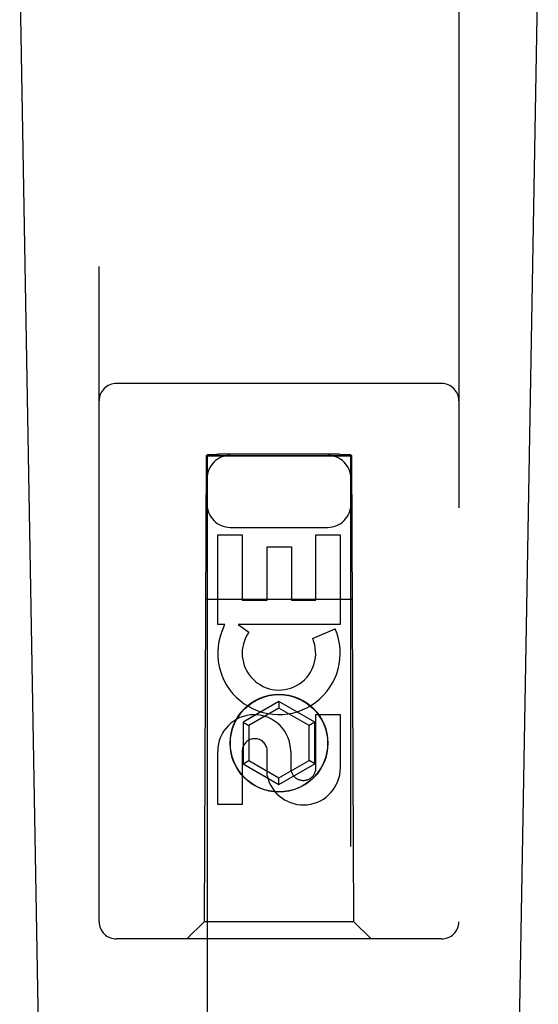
# Model space of a CAD drawing. Header units: inches. Extents: x 0 to 207, y 0 to 134.
# Tile 8 of 78: x 67.233 to 68.135, y 63.815 to 65.525. Entities that reach past the tile are written whole.
import ezdxf

# ---------------------------------------------------------------- set-up
doc = ezdxf.new("R2010")
doc.units = ezdxf.units.IN
doc.header["$LTSCALE"] = 11.383625
doc.header["$MEASUREMENT"] = 0
doc.linetypes.add('HIDDEN', pattern=[0.2, 0.1, -0.1])
doc.layers.add('LEFTHAND_DOOR_ASSEMBLY', color=7, linetype='CONTINUOUS')

msp = doc.modelspace()

# ---------------------------------------------------------------- linework, layer by layer
at = {"layer": 'LEFTHAND_DOOR_ASSEMBLY', "color": 8, "linetype": 'HIDDEN'}
for p, q in [((67.3714, 63.9586), (67.3714, 65.8161)), ((67.9964, 65.8161), (67.9964, 63.9586)), ((67.9664, 64.8936), (67.4014, 64.8936)), ((67.5574, 64.7686), (67.5539, 63.9586)), ((67.5574, 64.7686), (67.8104, 64.7686)), ((67.5589, 64.7704), (67.5589, 36.7686)), ((67.5596, 64.7704), (67.5608, 64.7704)), ((67.5608, 64.7704), (67.5648, 64.7704)), ((67.5674, 64.7673), (67.5616, 64.7673)), ((67.5648, 64.7704), (67.5754, 64.7705)), ((67.5789, 64.7673), (67.5674, 64.7673)), ((67.5754, 64.7705), (67.5789, 64.7705)), ((67.7889, 64.7705), (67.5789, 64.7705)), ((67.7924, 64.7673), (67.5789, 64.7673)), ((67.7889, 64.7705), (67.8004, 64.7704)), ((67.803, 64.7673), (67.7924, 64.7673)), ((67.8004, 64.7704), (67.8062, 64.7704)), ((67.807, 64.7674), (67.803, 64.7673)), ((67.8082, 64.7674), (67.807, 64.7674)), ((67.8089, 36.7686), (67.8089, 64.7704)), ((67.8139, 63.9586), (67.8104, 64.7686)), ((67.5989, 64.6436), (67.7689, 64.6436)), ((67.5773, 64.4746), (67.5773, 64.6308)), ((67.5773, 64.6308), (67.6198, 64.6308)), ((67.6198, 64.6308), (67.6198, 64.5173)), ((67.7481, 64.5173), (67.7481, 64.6308)), ((67.7481, 64.6308), (67.7905, 64.6308)), ((67.7905, 64.6308), (67.7905, 64.4746)), ((67.6632, 64.5173), (67.6632, 64.6095)), ((67.6632, 64.6095), (67.7057, 64.6095)), ((67.7057, 64.6095), (67.7057, 64.5173)), ((67.5563, 64.5186), (67.8115, 64.5186)), ((67.6198, 64.5173), (67.6632, 64.5173)), ((67.7057, 64.5173), (67.7481, 64.5173)), ((67.5896, 64.4746), (67.5773, 64.4746)), ((67.5878, 64.4711), (67.5896, 64.4746)), ((67.7905, 64.4746), (67.6129, 64.4746)), ((67.6129, 64.4746), (67.6315, 64.4616)), ((67.7424, 64.4503), (67.7816, 64.4672)), ((67.6839, 64.3411), (67.6214, 64.305)), ((67.6839, 64.3296), (67.6314, 64.2992)), ((67.6839, 64.3411), (67.6839, 64.3296)), ((67.7464, 64.305), (67.6839, 64.3411)), ((67.7364, 64.2992), (67.6839, 64.3296)), ((67.7481, 64.2259), (67.7481, 64.3184)), ((67.7481, 64.3184), (67.7905, 64.3184)), ((67.7905, 64.3184), (67.7905, 64.2259)), ((67.6214, 64.305), (67.6214, 64.2329)), ((67.6214, 64.305), (67.6314, 64.2992)), ((67.6314, 64.2992), (67.6314, 64.2386)), ((67.7464, 64.305), (67.7364, 64.2992)), ((67.7364, 64.2386), (67.7364, 64.2992)), ((67.7464, 64.2329), (67.7464, 64.305)), ((67.5773, 64.1621), (67.5773, 64.2545)), ((67.6198, 64.2545), (67.6198, 64.1621)), ((67.6633, 64.2121), (67.6633, 64.2584)), ((67.7042, 64.2545), (67.7042, 64.226)), ((67.6214, 64.2329), (67.6314, 64.2386)), ((67.6214, 64.2329), (67.6839, 64.1968)), ((67.6314, 64.2386), (67.6839, 64.2083)), ((67.6839, 64.2083), (67.7364, 64.2386)), ((67.6839, 64.1968), (67.7464, 64.2329)), ((67.7464, 64.2329), (67.7364, 64.2386)), ((67.6839, 64.1968), (67.6839, 64.2083)), ((67.6198, 64.1621), (67.5773, 64.1621)), ((67.5539, 63.9586), (67.5239, 63.9286)), ((67.8139, 63.9586), (67.5539, 63.9586)), ((67.8139, 63.9586), (67.8439, 63.9286)), ((67.9664, 63.9286), (67.4014, 63.9286))]:
    msp.add_line(p, q, dxfattribs=at)
at = {"layer": 'LEFTHAND_DOOR_ASSEMBLY', "color": 7, "linetype": 'Continuous'}
for p, q in [((67.3054, 61.5067), (67.2331, 65.646)), ((68.0624, 61.5067), (68.1347, 65.646))]:
    msp.add_line(p, q, dxfattribs=at)
at = {"layer": 'LEFTHAND_DOOR_ASSEMBLY', "color": 8, "linetype": 'HIDDEN'}
for points in [[(67.5589, 64.7704), (67.559, 64.7704), (67.5592, 64.7704), (67.5596, 64.7704)], [(67.5616, 64.7673), (67.5601, 64.7674), (67.5596, 64.7674), (67.5592, 64.7674), (67.559, 64.7674), (67.5589, 64.7674)], [(67.8062, 64.7704), (67.8077, 64.7704), (67.8082, 64.7704), (67.8086, 64.7704), (67.8088, 64.7704), (67.8089, 64.7704)], [(67.8089, 64.7674), (67.8088, 64.7674), (67.8086, 64.7674), (67.8082, 64.7674)]]:
    msp.add_lwpolyline(points, dxfattribs=at)
for radius in [0.085, 0.0845]:
    msp.add_circle((67.6839, 64.2686), radius, dxfattribs=at)
for centre, radius, start, end in [((67.4014, 64.8636), 0.03, 90, 180), ((67.9664, 64.8636), 0.03, 0, 90), ((67.5989, 64.7286), 0.04, 90, 180), ((67.7689, 64.7286), 0.04, 0, 90), ((67.5989, 64.6836), 0.04, 180, 270), ((67.7689, 64.6836), 0.04, 270, 360), ((67.6838, 64.4249), 0.1065, 154.2636, 23.4027), ((67.6838, 64.4249), 0.0639, 144.8895, 23.4026), ((67.6408, 64.2545), 0.0635, 0, 180), ((67.6417, 64.2545), 0.0219, 10.307, 180), ((67.7262, 64.2259), 0.0644, 192.2995, 0.0775), ((67.7262, 64.2259), 0.0219, 179.9011, 360), ((67.4014, 63.9586), 0.03, 180, 270), ((67.9664, 63.9586), 0.03, 270, 360)]:
    msp.add_arc(centre, radius, start, end, dxfattribs=at)

doc.saveas('drawing.dxf')
